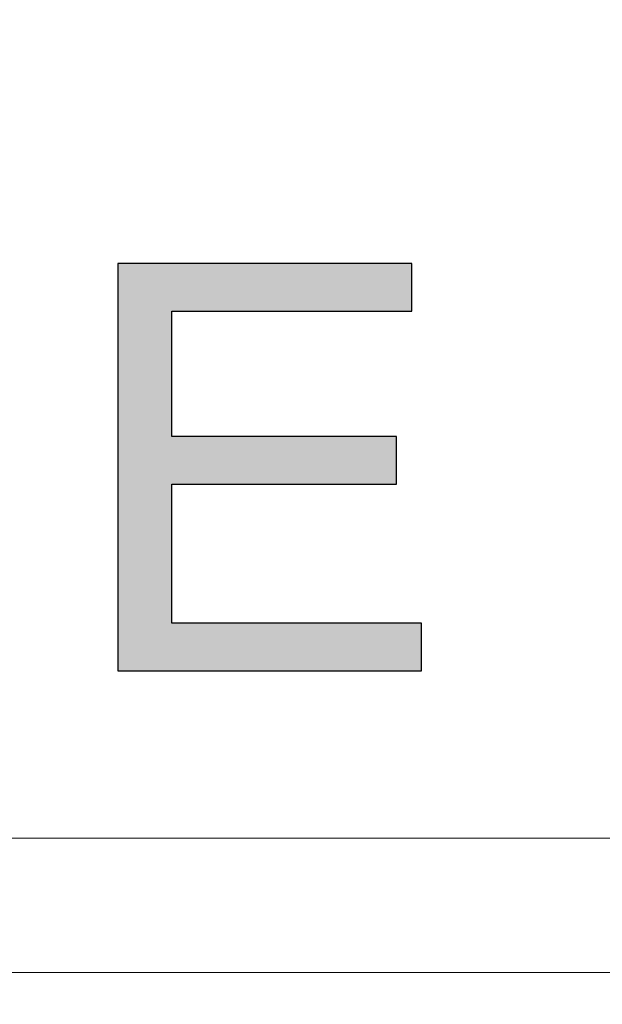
# Model space of a CAD drawing. Header units: millimetres. Extents: x -296 to 295, y -209 to 209.
# Tile 27 of 144: x -244.73 to -242.56, y 1.44 to 5.1. Entities that reach past the tile are written whole.
import ezdxf

# ---------------------------------------------------------------- set-up
doc = ezdxf.new("R2010")
doc.units = ezdxf.units.MM
doc.header["$MEASUREMENT"] = 0
doc.layers.add('layer 1', color=7, linetype='Continuous')

msp = doc.modelspace()

# ---------------------------------------------------------------- hatches: boundary and pattern name
at = {"layer": 'layer 1'}
h = msp.add_hatch(color=250, dxfattribs=at)
edge = h.paths.add_edge_path()
edge.add_spline(control_points=[(-244.3629, 2.6793), (-244.3629, 2.6793), (-244.3629, 4.1949), (-244.3629, 4.1949), (-244.3629, 4.1949), (-243.2685, 4.1949), (-243.2685, 4.1949), (-243.2685, 4.1949), (-243.2685, 4.0171), (-243.2685, 4.0171), (-243.2685, 4.0171), (-244.1618, 4.0171), (-244.1618, 4.0171), (-244.1618, 4.0171), (-244.1618, 3.5514), (-244.1618, 3.5514), (-244.1618, 3.5514), (-243.3257, 3.5514), (-243.3257, 3.5514), (-243.3257, 3.5514), (-243.3257, 3.3736), (-243.3257, 3.3736), (-243.3257, 3.3736), (-244.1618, 3.3736), (-244.1618, 3.3736), (-244.1618, 3.3736), (-244.1618, 2.8571), (-244.1618, 2.8571), (-244.1618, 2.8571), (-243.2326, 2.8571), (-243.2326, 2.8571), (-243.2326, 2.8571), (-243.2326, 2.6793), (-243.2326, 2.6793), (-243.2326, 2.6793), (-244.3629, 2.6793), (-244.3629, 2.6793)], knot_values=[0, 0, 0, 0, 0.083333, 0.083333, 0.083333, 0.166667, 0.166667, 0.166667, 0.25, 0.25, 0.25, 0.333333, 0.333333, 0.333333, 0.416667, 0.416667, 0.416667, 0.5, 0.5, 0.5, 0.583333, 0.583333, 0.583333, 0.666667, 0.666667, 0.666667, 0.75, 0.75, 0.75, 0.833333, 0.833333, 0.833333, 0.916667, 0.916667, 0.916667, 1, 1, 1, 1], degree=3, periodic=1)
h = msp.add_hatch(color=250, dxfattribs=at)
edge = h.paths.add_edge_path()
edge.add_spline(control_points=[(-244.3629, 2.6793), (-244.3629, 2.6793), (-244.3629, 4.1949), (-244.3629, 4.1949), (-244.3629, 4.1949), (-243.2685, 4.1949), (-243.2685, 4.1949), (-243.2685, 4.1949), (-243.2685, 4.0171), (-243.2685, 4.0171), (-243.2685, 4.0171), (-244.1618, 4.0171), (-244.1618, 4.0171), (-244.1618, 4.0171), (-244.1618, 3.5514), (-244.1618, 3.5514), (-244.1618, 3.5514), (-243.3257, 3.5514), (-243.3257, 3.5514), (-243.3257, 3.5514), (-243.3257, 3.3736), (-243.3257, 3.3736), (-243.3257, 3.3736), (-244.1618, 3.3736), (-244.1618, 3.3736), (-244.1618, 3.3736), (-244.1618, 2.8571), (-244.1618, 2.8571), (-244.1618, 2.8571), (-243.2326, 2.8571), (-243.2326, 2.8571), (-243.2326, 2.8571), (-243.2326, 2.6793), (-243.2326, 2.6793), (-243.2326, 2.6793), (-244.3629, 2.6793), (-244.3629, 2.6793)], knot_values=[0, 0, 0, 0, 0.083333, 0.083333, 0.083333, 0.166667, 0.166667, 0.166667, 0.25, 0.25, 0.25, 0.333333, 0.333333, 0.333333, 0.416667, 0.416667, 0.416667, 0.5, 0.5, 0.5, 0.583333, 0.583333, 0.583333, 0.666667, 0.666667, 0.666667, 0.75, 0.75, 0.75, 0.833333, 0.833333, 0.833333, 0.916667, 0.916667, 0.916667, 1, 1, 1, 1], degree=3, periodic=1)
h = msp.add_hatch(color=250, dxfattribs=at)
edge = h.paths.add_edge_path()
edge.add_spline(control_points=[(-244.3629, 2.6793), (-244.3629, 2.6793), (-244.3629, 4.1949), (-244.3629, 4.1949), (-244.3629, 4.1949), (-243.2685, 4.1949), (-243.2685, 4.1949), (-243.2685, 4.1949), (-243.2685, 4.0171), (-243.2685, 4.0171), (-243.2685, 4.0171), (-244.1618, 4.0171), (-244.1618, 4.0171), (-244.1618, 4.0171), (-244.1618, 3.5514), (-244.1618, 3.5514), (-244.1618, 3.5514), (-243.3257, 3.5514), (-243.3257, 3.5514), (-243.3257, 3.5514), (-243.3257, 3.3736), (-243.3257, 3.3736), (-243.3257, 3.3736), (-244.1618, 3.3736), (-244.1618, 3.3736), (-244.1618, 3.3736), (-244.1618, 2.8571), (-244.1618, 2.8571), (-244.1618, 2.8571), (-243.2326, 2.8571), (-243.2326, 2.8571), (-243.2326, 2.8571), (-243.2326, 2.6793), (-243.2326, 2.6793), (-243.2326, 2.6793), (-244.3629, 2.6793), (-244.3629, 2.6793)], knot_values=[0, 0, 0, 0, 0.083333, 0.083333, 0.083333, 0.166667, 0.166667, 0.166667, 0.25, 0.25, 0.25, 0.333333, 0.333333, 0.333333, 0.416667, 0.416667, 0.416667, 0.5, 0.5, 0.5, 0.583333, 0.583333, 0.583333, 0.666667, 0.666667, 0.666667, 0.75, 0.75, 0.75, 0.833333, 0.833333, 0.833333, 0.916667, 0.916667, 0.916667, 1, 1, 1, 1], degree=3, periodic=1)
h = msp.add_hatch(color=250, dxfattribs=at)
edge = h.paths.add_edge_path()
edge.add_spline(control_points=[(-244.3629, 2.6793), (-244.3629, 2.6793), (-244.3629, 4.1949), (-244.3629, 4.1949), (-244.3629, 4.1949), (-243.2685, 4.1949), (-243.2685, 4.1949), (-243.2685, 4.1949), (-243.2685, 4.0171), (-243.2685, 4.0171), (-243.2685, 4.0171), (-244.1618, 4.0171), (-244.1618, 4.0171), (-244.1618, 4.0171), (-244.1618, 3.5514), (-244.1618, 3.5514), (-244.1618, 3.5514), (-243.3257, 3.5514), (-243.3257, 3.5514), (-243.3257, 3.5514), (-243.3257, 3.3736), (-243.3257, 3.3736), (-243.3257, 3.3736), (-244.1618, 3.3736), (-244.1618, 3.3736), (-244.1618, 3.3736), (-244.1618, 2.8571), (-244.1618, 2.8571), (-244.1618, 2.8571), (-243.2326, 2.8571), (-243.2326, 2.8571), (-243.2326, 2.8571), (-243.2326, 2.6793), (-243.2326, 2.6793), (-243.2326, 2.6793), (-244.3629, 2.6793), (-244.3629, 2.6793)], knot_values=[0, 0, 0, 0, 0.083333, 0.083333, 0.083333, 0.166667, 0.166667, 0.166667, 0.25, 0.25, 0.25, 0.333333, 0.333333, 0.333333, 0.416667, 0.416667, 0.416667, 0.5, 0.5, 0.5, 0.583333, 0.583333, 0.583333, 0.666667, 0.666667, 0.666667, 0.75, 0.75, 0.75, 0.833333, 0.833333, 0.833333, 0.916667, 0.916667, 0.916667, 1, 1, 1, 1], degree=3, periodic=1)

# ---------------------------------------------------------------- linework, layer by layer
at = {"layer": 'layer 1', "color": 1, "lineweight": 0}
msp.add_open_spline([(295.3283, 209.2747), (295.3283, 209.2747), (295.3283, -208.9236), (295.3283, -208.9236), (295.3283, -208.9236), (-296.1944, -208.9236), (-296.1944, -208.9236), (-296.1944, -208.9236), (-296.1944, 209.2747), (-296.1944, 209.2747), (-296.1944, 209.2747), (295.3283, 209.2747), (295.3283, 209.2747)], degree=3, knots=[0, 0, 0, 0, 0.25, 0.25, 0.25, 0.5, 0.5, 0.5, 0.75, 0.75, 0.75, 1, 1, 1, 1], dxfattribs=at)
at = {"layer": 'layer 1', "color": 5, "lineweight": 0}
msp.add_open_spline([(-281.2487, 194.7284), (-281.2487, 194.7284), (-281.2487, -197.0649), (-281.2487, -197.0649), (-281.2487, -197.0649), (283.3586, -197.0649), (283.3586, -197.0649)], degree=3, knots=[0, 0, 0, 0, 0.5, 0.5, 0.5, 1, 1, 1, 1], dxfattribs=at)
at = {"layer": 'layer 1', "color": 250}
msp.add_open_spline([(-244.3629, 2.6793), (-244.3629, 2.6793), (-244.3629, 4.1949), (-244.3629, 4.1949), (-244.3629, 4.1949), (-243.2685, 4.1949), (-243.2685, 4.1949), (-243.2685, 4.1949), (-243.2685, 4.0171), (-243.2685, 4.0171), (-243.2685, 4.0171), (-244.1618, 4.0171), (-244.1618, 4.0171), (-244.1618, 4.0171), (-244.1618, 3.5514), (-244.1618, 3.5514), (-244.1618, 3.5514), (-243.3257, 3.5514), (-243.3257, 3.5514), (-243.3257, 3.5514), (-243.3257, 3.3736), (-243.3257, 3.3736), (-243.3257, 3.3736), (-244.1618, 3.3736), (-244.1618, 3.3736), (-244.1618, 3.3736), (-244.1618, 2.8571), (-244.1618, 2.8571), (-244.1618, 2.8571), (-243.2326, 2.8571), (-243.2326, 2.8571), (-243.2326, 2.8571), (-243.2326, 2.6793), (-243.2326, 2.6793), (-243.2326, 2.6793), (-244.3629, 2.6793), (-244.3629, 2.6793)], degree=3, knots=[0, 0, 0, 0, 0.083333, 0.083333, 0.083333, 0.166667, 0.166667, 0.166667, 0.25, 0.25, 0.25, 0.333333, 0.333333, 0.333333, 0.416667, 0.416667, 0.416667, 0.5, 0.5, 0.5, 0.583333, 0.583333, 0.583333, 0.666667, 0.666667, 0.666667, 0.75, 0.75, 0.75, 0.833333, 0.833333, 0.833333, 0.916667, 0.916667, 0.916667, 1, 1, 1, 1], dxfattribs=at)
msp.add_open_spline([(-244.3629, 2.6793), (-244.3629, 2.6793), (-244.3629, 4.1949), (-244.3629, 4.1949), (-244.3629, 4.1949), (-243.2685, 4.1949), (-243.2685, 4.1949), (-243.2685, 4.1949), (-243.2685, 4.0171), (-243.2685, 4.0171), (-243.2685, 4.0171), (-244.1618, 4.0171), (-244.1618, 4.0171), (-244.1618, 4.0171), (-244.1618, 3.5514), (-244.1618, 3.5514), (-244.1618, 3.5514), (-243.3257, 3.5514), (-243.3257, 3.5514), (-243.3257, 3.5514), (-243.3257, 3.3736), (-243.3257, 3.3736), (-243.3257, 3.3736), (-244.1618, 3.3736), (-244.1618, 3.3736), (-244.1618, 3.3736), (-244.1618, 2.8571), (-244.1618, 2.8571), (-244.1618, 2.8571), (-243.2326, 2.8571), (-243.2326, 2.8571), (-243.2326, 2.8571), (-243.2326, 2.6793), (-243.2326, 2.6793), (-243.2326, 2.6793), (-244.3629, 2.6793), (-244.3629, 2.6793)], degree=3, knots=[0, 0, 0, 0, 0.083333, 0.083333, 0.083333, 0.166667, 0.166667, 0.166667, 0.25, 0.25, 0.25, 0.333333, 0.333333, 0.333333, 0.416667, 0.416667, 0.416667, 0.5, 0.5, 0.5, 0.583333, 0.583333, 0.583333, 0.666667, 0.666667, 0.666667, 0.75, 0.75, 0.75, 0.833333, 0.833333, 0.833333, 0.916667, 0.916667, 0.916667, 1, 1, 1, 1], dxfattribs=at)
msp.add_open_spline([(-244.3629, 2.6793), (-244.3629, 2.6793), (-244.3629, 4.1949), (-244.3629, 4.1949), (-244.3629, 4.1949), (-243.2685, 4.1949), (-243.2685, 4.1949), (-243.2685, 4.1949), (-243.2685, 4.0171), (-243.2685, 4.0171), (-243.2685, 4.0171), (-244.1618, 4.0171), (-244.1618, 4.0171), (-244.1618, 4.0171), (-244.1618, 3.5514), (-244.1618, 3.5514), (-244.1618, 3.5514), (-243.3257, 3.5514), (-243.3257, 3.5514), (-243.3257, 3.5514), (-243.3257, 3.3736), (-243.3257, 3.3736), (-243.3257, 3.3736), (-244.1618, 3.3736), (-244.1618, 3.3736), (-244.1618, 3.3736), (-244.1618, 2.8571), (-244.1618, 2.8571), (-244.1618, 2.8571), (-243.2326, 2.8571), (-243.2326, 2.8571), (-243.2326, 2.8571), (-243.2326, 2.6793), (-243.2326, 2.6793), (-243.2326, 2.6793), (-244.3629, 2.6793), (-244.3629, 2.6793)], degree=3, knots=[0, 0, 0, 0, 0.083333, 0.083333, 0.083333, 0.166667, 0.166667, 0.166667, 0.25, 0.25, 0.25, 0.333333, 0.333333, 0.333333, 0.416667, 0.416667, 0.416667, 0.5, 0.5, 0.5, 0.583333, 0.583333, 0.583333, 0.666667, 0.666667, 0.666667, 0.75, 0.75, 0.75, 0.833333, 0.833333, 0.833333, 0.916667, 0.916667, 0.916667, 1, 1, 1, 1], dxfattribs=at)
msp.add_open_spline([(-244.3629, 2.6793), (-244.3629, 2.6793), (-244.3629, 4.1949), (-244.3629, 4.1949), (-244.3629, 4.1949), (-243.2685, 4.1949), (-243.2685, 4.1949), (-243.2685, 4.1949), (-243.2685, 4.0171), (-243.2685, 4.0171), (-243.2685, 4.0171), (-244.1618, 4.0171), (-244.1618, 4.0171), (-244.1618, 4.0171), (-244.1618, 3.5514), (-244.1618, 3.5514), (-244.1618, 3.5514), (-243.3257, 3.5514), (-243.3257, 3.5514), (-243.3257, 3.5514), (-243.3257, 3.3736), (-243.3257, 3.3736), (-243.3257, 3.3736), (-244.1618, 3.3736), (-244.1618, 3.3736), (-244.1618, 3.3736), (-244.1618, 2.8571), (-244.1618, 2.8571), (-244.1618, 2.8571), (-243.2326, 2.8571), (-243.2326, 2.8571), (-243.2326, 2.8571), (-243.2326, 2.6793), (-243.2326, 2.6793), (-243.2326, 2.6793), (-244.3629, 2.6793), (-244.3629, 2.6793)], degree=3, knots=[0, 0, 0, 0, 0.083333, 0.083333, 0.083333, 0.166667, 0.166667, 0.166667, 0.25, 0.25, 0.25, 0.333333, 0.333333, 0.333333, 0.416667, 0.416667, 0.416667, 0.5, 0.5, 0.5, 0.583333, 0.583333, 0.583333, 0.666667, 0.666667, 0.666667, 0.75, 0.75, 0.75, 0.833333, 0.833333, 0.833333, 0.916667, 0.916667, 0.916667, 1, 1, 1, 1], dxfattribs=at)
at = {"layer": 'layer 1', "lineweight": 9}
for points in [[(-234.907, 2.0579), (-234.907, 2.0579), (-252.8016, 2.0579), (-252.8016, 2.0579)], [(-252.8016, 1.5579), (-252.8016, 1.5579), (-234.907, 1.5579), (-234.907, 1.5579)]]:
    msp.add_open_spline(points, degree=3, dxfattribs=at)

doc.saveas('drawing.dxf')
